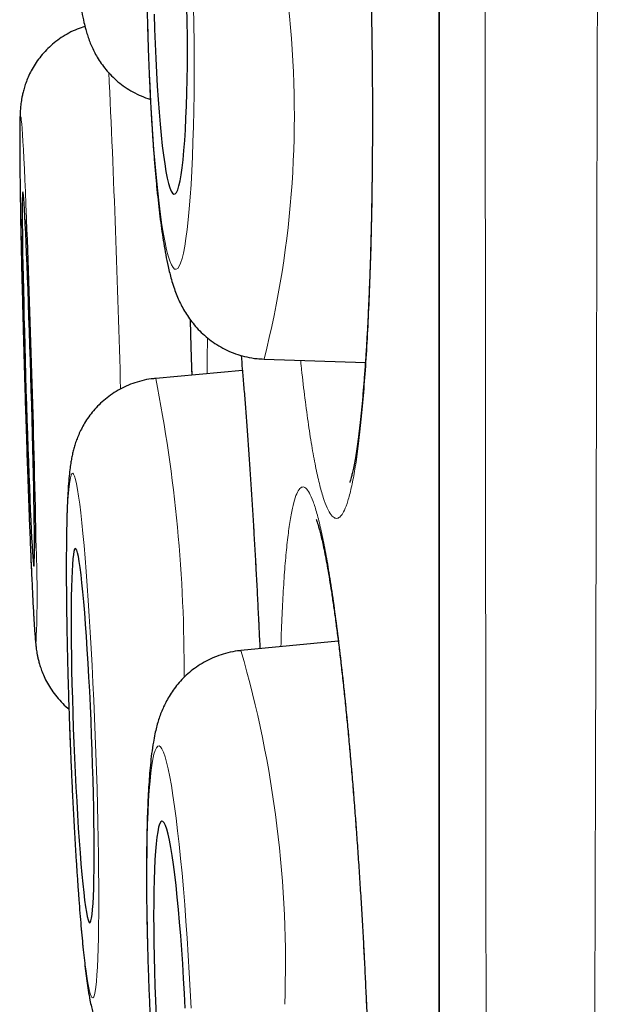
# Model space of a CAD drawing. Header units: millimetres. Extents: x 8 to 761, y 12 to 790.
# Tile 100 of 241: x 180.64 to 182.55, y 766.42 to 769.64. Entities that reach past the tile are written whole.
import ezdxf

# ---------------------------------------------------------------- set-up
doc = ezdxf.new("R2010")
doc.units = ezdxf.units.MM

msp = doc.modelspace()

# ---------------------------------------------------------------- linework, layer by layer
at = {"color": 252, "linetype": 'Continuous', "lineweight": 0}
msp.add_line((182.0097, 789.0119), (182.0097, 755.6163), dxfattribs=at)
at = {"color": 7, "linetype": 'Continuous', "lineweight": 30}
for p, q in [((182.0073, 788.9815), (182.0073, 755.6467)), ((181.1971, 768.5376), (181.1988, 768.4819)), ((181.4354, 768.5341), (181.7667, 768.5234)), ((181.3645, 768.497), (181.0809, 768.4711)), ((181.6781, 767.6118), (181.3598, 767.5806))]:
    msp.add_line(p, q, dxfattribs=at)
at = {"color": 252, "linetype": 'Continuous', "lineweight": 0, "flags": 128}
for points in [[(181.0545, 769.6577), (181.056, 769.5999), (181.0578, 769.5424), (181.06, 769.4855), (181.0625, 769.4296), (181.0653, 769.3749), (181.0683, 769.3216), (181.0717, 769.27), (181.0753, 769.2202), (181.0792, 769.1726), (181.0833, 769.1273), (181.0876, 769.0846), (181.0921, 769.0447), (181.0967, 769.0076), (181.1015, 768.9737), (181.1065, 768.943), (181.1115, 768.9157), (181.1167, 768.8919), (181.1218, 768.8718), (181.1271, 768.8553), (181.1323, 768.8427), (181.1375, 768.8339), (181.1427, 768.829), (181.1478, 768.8281), (181.1528, 768.831), (181.1578, 768.8378), (181.1625, 768.8485), (181.1672, 768.8631), (181.1717, 768.8814), (181.1759, 768.9034), (181.18, 768.9289), (181.1839, 768.9579), (181.1874, 768.9902), (181.1908, 769.0258), (181.1938, 769.0643), (181.1965, 769.1056), (181.199, 769.1497), (181.2011, 769.1961), (181.2029, 769.2448), (181.2044, 769.2956), (181.2055, 769.3481), (181.2063, 769.4021), (181.2067, 769.4575), (181.2068, 769.5139), (181.2065, 769.571), (181.2058, 769.6288), (181.2048, 769.6867)], [(180.6585, 768.9924), (180.6584, 768.995), (180.6565, 769.0396), (180.6547, 769.0816), (180.653, 769.1208), (180.6512, 769.1571), (180.6496, 769.1902), (180.648, 769.22), (180.6465, 769.2464), (180.6451, 769.2693), (180.6437, 769.2885), (180.6425, 769.3039), (180.6413, 769.3156), (180.6403, 769.3234), (180.6393, 769.3272), (180.6385, 769.3272), (180.6378, 769.3233), (180.6372, 769.3154), (180.6368, 769.3037), (180.6364, 769.2882), (180.6362, 769.269), (180.6361, 769.2461), (180.6362, 769.2197), (180.6364, 769.1898), (180.6367, 769.1566), (180.6371, 769.1204), (180.6376, 769.0811), (180.6383, 769.039), (180.6391, 768.9944), (180.64, 768.9473), (180.641, 768.8981), (180.6421, 768.8469), (180.6434, 768.794), (180.6447, 768.7396), (180.6461, 768.684), (180.6476, 768.6274), (180.6491, 768.57), (180.6508, 768.5122), (180.6525, 768.4543), (180.6542, 768.3963), (180.656, 768.3387), (180.6578, 768.2817), (180.6597, 768.2256), (180.6616, 768.1706), (180.6635, 768.1169), (180.6654, 768.0649), (180.6673, 768.0146), (180.6691, 767.9665), (180.671, 767.9206), (180.6728, 767.8773), (180.6746, 767.8367), (180.6763, 767.7989), (180.678, 767.7642), (180.6796, 767.7327), (180.6812, 767.7046), (180.6827, 767.6799), (180.6841, 767.6589), (180.6853, 767.6416), (180.6865, 767.628), (180.6876, 767.6183), (180.6886, 767.6124), (180.6895, 767.6105), (180.6895, 767.6105)], [(180.8831, 767.3025), (180.8808, 767.3605), (180.8783, 767.4182), (180.8756, 767.4753), (180.8728, 767.5317), (180.8699, 767.587), (180.8668, 767.641), (180.8636, 767.6935), (180.8603, 767.7442), (180.8569, 767.7929), (180.8534, 767.8393), (180.8499, 767.8833), (180.8464, 767.9247), (180.8428, 767.9632), (180.8393, 767.9987), (180.8357, 768.031), (180.8322, 768.06), (180.8287, 768.0855), (180.8253, 768.1075), (180.8219, 768.1257), (180.8187, 768.1403), (180.8155, 768.151), (180.8125, 768.1578), (180.8096, 768.1608), (180.8068, 768.1598), (180.8042, 768.1549), (180.8018, 768.1461), (180.7996, 768.1335), (180.7975, 768.1171), (180.7957, 768.0969), (180.794, 768.0732), (180.7926, 768.0459), (180.7914, 768.0152), (180.7905, 767.9813), (180.7897, 767.9443), (180.7892, 767.9043), (180.789, 767.8616), (180.789, 767.8164), (180.7892, 767.7688), (180.7897, 767.7191), (180.7904, 767.6675), (180.7913, 767.6142), (180.7925, 767.5595), (180.7939, 767.5036), (180.7955, 767.4468), (180.7973, 767.3894), (180.7994, 767.3315), (180.8016, 767.2736), (180.804, 767.2157), (180.8066, 767.1583), (180.8093, 767.1015), (180.8122, 767.0456), (180.8152, 766.9909), (180.8184, 766.9376), (180.8216, 766.886), (180.8249, 766.8363), (180.8284, 766.7887), (180.8318, 766.7434), (180.8354, 766.7007), (180.8389, 766.6608), (180.8425, 766.6238), (180.8461, 766.5899), (180.8496, 766.5592), (180.8531, 766.5319), (180.8566, 766.5082), (180.86, 766.488), (180.8633, 766.4716), (180.8665, 766.459), (180.8696, 766.4502), (180.8725, 766.4453), (180.8754, 766.4443), (180.878, 766.4473), (180.8805, 766.4541), (180.8829, 766.4648), (180.885, 766.4793), (180.887, 766.4976), (180.8887, 766.5196), (180.8902, 766.5451), (180.8915, 766.5741), (180.8926, 766.6064), (180.8935, 766.6419), (180.8941, 766.6804), (180.8945, 766.7218), (180.8946, 766.7658), (180.8945, 766.8122), (180.8941, 766.8609), (180.8935, 766.9116), (180.8927, 766.964), (180.8917, 767.0181), (180.8904, 767.0734), (180.8889, 767.1298), (180.8871, 767.1869), (180.8852, 767.2446), (180.8831, 767.3025)], [(181.1965, 766.4105), (181.1937, 766.4684), (181.1907, 766.5261), (181.1873, 766.5832), (181.1837, 766.6396), (181.1799, 766.6949), (181.1758, 766.7489), (181.1715, 766.8013), (181.167, 766.852), (181.1624, 766.9007), (181.1576, 766.9471), (181.1527, 766.9911), (181.1476, 767.0324), (181.1425, 767.0709), (181.1373, 767.1064), (181.1321, 767.1387), (181.1269, 767.1677), (181.1217, 767.1932), (181.1165, 767.2152), (181.1114, 767.2334), (181.1063, 767.248), (181.1014, 767.2587), (181.0966, 767.2655), (181.0919, 767.2685), (181.0874, 767.2675), (181.0831, 767.2626), (181.079, 767.2538), (181.0752, 767.2412), (181.0716, 767.2248), (181.0682, 767.2046), (181.0652, 767.1809), (181.0624, 767.1536), (181.0599, 767.123), (181.0578, 767.089), (181.056, 767.052), (181.0545, 767.0121), (181.0533, 766.9694), (181.0525, 766.9242), (181.0521, 766.8766), (181.052, 766.8269), (181.0522, 766.7753), (181.0528, 766.722), (181.0538, 766.6674), (181.0551, 766.6115), (181.0567, 766.5547), (181.0587, 766.4973), (181.061, 766.4395), (181.0636, 766.3815)]]:
    msp.add_lwpolyline(points, dxfattribs=at)
at = {"color": 7, "linetype": 'Continuous', "lineweight": 30, "flags": 128}
for points in [[(181.076, 769.6624), (181.0773, 769.6138), (181.079, 769.5657), (181.0809, 769.5183), (181.0832, 769.4721), (181.0858, 769.4271), (181.0886, 769.3839), (181.0917, 769.3425), (181.095, 769.3033), (181.0986, 769.2665), (181.1023, 769.2324), (181.1062, 769.2012), (181.1103, 769.173), (181.1144, 769.1481), (181.1187, 769.1266), (181.1231, 769.1086), (181.1274, 769.0943), (181.1318, 769.0837), (181.1362, 769.0769), (181.1405, 769.074), (181.1448, 769.075), (181.149, 769.0798), (181.153, 769.0885), (181.1569, 769.101), (181.1606, 769.1171), (181.1641, 769.1369), (181.1674, 769.1601), (181.1705, 769.1867), (181.1733, 769.2164), (181.1758, 769.2491), (181.178, 769.2846), (181.18, 769.3226), (181.1816, 769.3629), (181.1828, 769.4053), (181.1838, 769.4494), (181.1844, 769.495), (181.1846, 769.5419), (181.1845, 769.5897), (181.184, 769.638), (181.1832, 769.6867)], [(180.6823, 767.8564), (180.6829, 767.8584), (180.6834, 767.8642), (180.6838, 767.8739), (180.6841, 767.8873), (180.6842, 767.9043), (180.6842, 767.925), (180.6841, 767.9491), (180.6839, 767.9765), (180.6835, 768.007), (180.6831, 768.0404), (180.6825, 768.0765), (180.6817, 768.1151), (180.6809, 768.156), (180.68, 768.1988), (180.679, 768.2434), (180.6778, 768.2893), (180.6766, 768.3364), (180.6753, 768.3844), (180.674, 768.4328), (180.6725, 768.4815), (180.6711, 768.5302), (180.6696, 768.5784), (180.668, 768.626), (180.6664, 768.6725), (180.6648, 768.7178), (180.6632, 768.7615), (180.6617, 768.8034), (180.6601, 768.8431), (180.6585, 768.8805), (180.657, 768.9152), (180.6556, 768.9472), (180.6542, 768.9761), (180.6528, 769.0019), (180.6515, 769.0242), (180.6504, 769.0431), (180.6493, 769.0583), (180.6482, 769.0698), (180.6473, 769.0775), (180.6465, 769.0813), (180.6458, 769.0813), (180.6453, 769.0774), (180.6448, 769.0697), (180.6445, 769.0581), (180.6443, 769.0429), (180.6442, 769.024), (180.6442, 769.0016), (180.6444, 768.9758), (180.6447, 768.9469), (180.6451, 768.9149), (180.6457, 768.8801), (180.6463, 768.8427), (180.6471, 768.8029), (180.648, 768.7611), (180.649, 768.7173), (180.65, 768.672), (180.6512, 768.6255), (180.6525, 768.5779), (180.6538, 768.5297), (180.6552, 768.481), (180.6566, 768.4323), (180.6581, 768.3839), (180.6597, 768.3359), (180.6612, 768.2888), (180.6628, 768.2429), (180.6644, 768.1984), (180.666, 768.1555), (180.6676, 768.1147), (180.6691, 768.0761), (180.6707, 768.04), (180.6721, 768.0066), (180.6736, 767.9762), (180.675, 767.9488), (180.6763, 767.9248), (180.6775, 767.9041), (180.6786, 767.8871), (180.6797, 767.8737), (180.6807, 767.8641), (180.6815, 767.8584), (180.6823, 767.8564)], [(181.1933, 768.6644), (181.1948, 768.6143), (181.1971, 768.5383), (181.1971, 768.5376), (181.1971, 768.5376)], [(180.8713, 767.3025), (180.8693, 767.3512), (180.8672, 767.3996), (180.8649, 767.4473), (180.8624, 767.4941), (180.8599, 767.5397), (180.8572, 767.5839), (180.8544, 767.6262), (180.8515, 767.6665), (180.8486, 767.7045), (180.8457, 767.7399), (180.8427, 767.7726), (180.8397, 767.8023), (180.8367, 767.8289), (180.8337, 767.8521), (180.8308, 767.8718), (180.828, 767.888), (180.8253, 767.9004), (180.8226, 767.9091), (180.8201, 767.9139), (180.8177, 767.9149), (180.8155, 767.912), (180.8134, 767.9053), (180.8115, 767.8947), (180.8099, 767.8804), (180.8084, 767.8624), (180.8071, 767.8409), (180.806, 767.816), (180.8052, 767.7878), (180.8046, 767.7566), (180.8042, 767.7225), (180.8041, 767.6858), (180.8042, 767.6466), (180.8045, 767.6053), (180.8051, 767.562), (180.8059, 767.5171), (180.807, 767.4708), (180.8082, 767.4235), (180.8097, 767.3754), (180.8114, 767.3269), (180.8132, 767.2782), (180.8153, 767.2296), (180.8175, 767.1816), (180.8199, 767.1342), (180.8224, 767.088), (180.825, 767.0431), (180.8277, 766.9998), (180.8306, 766.9585), (180.8335, 766.9193), (180.8364, 766.8826), (180.8394, 766.8485), (180.8424, 766.8172), (180.8454, 766.7891), (180.8483, 766.7642), (180.8513, 766.7427), (180.8541, 766.7247), (180.8569, 766.7104), (180.8596, 766.6998), (180.8622, 766.6931), (180.8647, 766.6902), (180.867, 766.6911), (180.8691, 766.696), (180.8711, 766.7046), (180.8729, 766.7171), (180.8745, 766.7332), (180.8759, 766.753), (180.877, 766.7762), (180.878, 766.8028), (180.8787, 766.8325), (180.8792, 766.8652), (180.8794, 766.9006), (180.8794, 766.9386), (180.8792, 766.9789), (180.8787, 767.0212), (180.878, 767.0653), (180.8771, 767.111), (180.876, 767.1578), (180.8746, 767.2055), (180.873, 767.2539), (180.8713, 767.3025)], [(181.1772, 766.4105), (181.1749, 766.4591), (181.1723, 766.5075), (181.1694, 766.5552), (181.1662, 766.602), (181.1628, 766.6476), (181.1593, 766.6917), (181.1555, 766.734), (181.1515, 766.7743), (181.1474, 766.8123), (181.1432, 766.8477), (181.1389, 766.8804), (181.1346, 766.9101), (181.1302, 766.9366), (181.1258, 766.9599), (181.1214, 766.9796), (181.1171, 766.9958), (181.1129, 767.0082), (181.1087, 767.0169), (181.1047, 767.0217), (181.1009, 767.0227), (181.0972, 767.0198), (181.0937, 767.013), (181.0905, 767.0024), (181.0875, 766.9881), (181.0848, 766.9702), (181.0823, 766.9487), (181.0802, 766.9238), (181.0783, 766.8956), (181.0768, 766.8644), (181.0756, 766.8303), (181.0748, 766.7936), (181.0743, 766.7544), (181.0741, 766.7131), (181.0743, 766.6699), (181.0749, 766.625), (181.0758, 766.5787), (181.077, 766.5314), (181.0785, 766.4833), (181.0804, 766.4348), (181.0826, 766.3861)]]:
    msp.add_lwpolyline(points, dxfattribs=at)
at = {"color": 252, "linetype": 'Continuous', "lineweight": 0}
for centre, radius, start, end in [((178.2791, 769.3311), 3.2554, 345.8283, 6.3727), ((130.5261, 767.079), 50.4582, 1.5415, 2.71918), ((176.2681, 767.5211), 4.9057, 359.6689, 11.1669), ((177.0394, 767.7668), 3.6535, 357.5474, 2.3289), ((177.8198, 766.555), 3.6856, 357.952, 16.1581)]:
    msp.add_arc(centre, radius, start, end, dxfattribs=at)
at = {"color": 7, "linetype": 'Continuous', "lineweight": 30}
msp.add_arc((128.2794, 766.9274), 52.4198, 1.07984, 2.25764, dxfattribs=at)
at = {"color": 252, "linetype": 'Continuous', "lineweight": 0}
for points, knots in [([(182.5482, 790.1494), (182.5482, 790.1485), (182.5482, 790.1467), (182.5482, 790.1318), (182.5481, 790.1081), (182.5481, 790.0747), (182.5481, 790.0318), (182.5481, 789.9793), (182.5481, 789.917), (182.5481, 789.8448), (182.5481, 789.763), (182.5482, 789.6716), (182.5482, 789.5704), (182.5483, 789.451), (182.5483, 789.3105), (182.5484, 789.149), (182.5484, 788.9771), (182.5484, 788.7957), (182.5484, 788.6013), (182.5484, 788.3938), (182.5483, 788.1736), (182.5482, 787.9395), (182.5482, 787.6916), (182.5481, 787.4295), (182.548, 787.1551), (182.5479, 786.8661), (182.5478, 786.5627), (182.5477, 786.2753), (182.5477, 786.0102), (182.5476, 785.7707), (182.5475, 785.5252), (182.5474, 785.2734), (182.5472, 785.0155), (182.547, 784.7515), (182.5468, 784.4818), (182.5466, 784.1774), (182.5463, 783.8364), (182.546, 783.4568), (182.5457, 783.0679), (182.5453, 782.6699), (182.545, 782.2631), (182.5446, 781.8458), (182.5442, 781.4182), (182.5438, 780.9799), (182.5434, 780.5343), (182.543, 780.0778), (182.5425, 779.6109), (182.5419, 779.1421), (182.5413, 778.6756), (182.5407, 778.2124), (182.54, 777.7436), (182.5393, 777.2695), (182.5386, 776.7905), (182.5379, 776.3046), (182.5372, 775.8122), (182.5364, 775.313), (182.5356, 774.8108), (182.5348, 774.3019), (182.534, 773.7869), (182.5332, 773.3026), (182.5324, 772.8537), (182.5316, 772.4407), (182.5308, 772.027), (182.53, 771.6128), (182.5291, 771.1982), (182.5282, 770.7825), (182.5273, 770.366), (182.5264, 769.9488), (182.5254, 769.5322), (182.5244, 769.1165), (182.5235, 768.7017), (182.5224, 768.2562), (182.5212, 767.7807), (182.52, 767.3113), (182.5188, 766.8801), (182.5177, 766.4864), (182.5166, 766.0952), (182.5154, 765.7066), (182.5142, 765.3209), (182.5128, 764.9141), (182.5113, 764.4873), (182.5099, 764.0756), (182.5084, 763.7023), (182.5071, 763.3662), (182.5058, 763.0339), (182.5043, 762.6661), (182.5027, 762.265), (182.5009, 761.8633), (182.4993, 761.4981), (182.4977, 761.1681), (182.4962, 760.8433), (182.4946, 760.5241), (182.4929, 760.2106), (182.4911, 759.8836), (182.4892, 759.5447), (182.4872, 759.2226), (182.4853, 758.9343), (182.4836, 758.6779), (182.4818, 758.4274), (182.4799, 758.1538), (182.4777, 757.86), (182.4754, 757.5711), (182.4733, 757.3129), (182.4714, 757.0833), (182.4694, 756.8612), (182.4675, 756.6471), (182.4655, 756.4409), (182.4635, 756.2304), (182.4613, 756.0176), (182.4592, 755.8212), (182.4572, 755.6506), (182.4555, 755.5029), (182.4538, 755.3629), (182.4522, 755.2448), (182.4509, 755.146), (182.4498, 755.0643), (182.4488, 754.9862), (182.4477, 754.9084), (182.4466, 754.8314), (182.4455, 754.756), (182.4445, 754.6855), (182.4434, 754.6125), (182.4423, 754.5392), (182.4412, 754.4681), (182.4403, 754.4062), (182.4395, 754.3534), (182.4388, 754.31), (182.4384, 754.2789), (182.438, 754.2574), (182.4378, 754.2437), (182.4377, 754.235), (182.4377, 754.2339), (182.4377, 754.2334)], [0, 0, 0, 0, 0.007293, 0.014587, 0.02188, 0.029209, 0.036538, 0.043866, 0.051282, 0.058699, 0.066114, 0.073566, 0.081019, 0.088472, 0.097694, 0.106923, 0.115648, 0.124375, 0.133099, 0.141885, 0.150672, 0.159458, 0.168428, 0.177398, 0.186397, 0.195395, 0.204618, 0.213847, 0.220419, 0.22699, 0.233573, 0.240155, 0.246773, 0.25339, 0.260018, 0.266647, 0.275389, 0.284133, 0.292875, 0.301676, 0.310479, 0.319281, 0.328265, 0.33725, 0.346263, 0.355276, 0.364511, 0.373753, 0.382526, 0.391299, 0.400072, 0.408905, 0.41774, 0.426573, 0.435591, 0.44461, 0.453657, 0.462704, 0.471976, 0.481256, 0.488597, 0.495938, 0.503279, 0.510656, 0.518033, 0.52541, 0.532875, 0.54034, 0.547805, 0.555306, 0.562808, 0.570309, 0.579592, 0.588883, 0.596237, 0.603593, 0.610947, 0.618337, 0.625729, 0.633119, 0.64195, 0.650787, 0.65761, 0.664433, 0.671269, 0.678104, 0.687405, 0.696713, 0.704082, 0.711453, 0.718822, 0.726226, 0.733631, 0.741035, 0.749883, 0.758739, 0.765574, 0.772409, 0.779257, 0.786105, 0.795422, 0.804746, 0.812147, 0.819549, 0.82695, 0.834387, 0.841824, 0.849261, 0.858148, 0.867041, 0.873909, 0.880777, 0.887658, 0.894539, 0.899221, 0.903904, 0.90859, 0.913277, 0.918629, 0.923981, 0.92934, 0.934698, 0.941906, 0.949116, 0.956324, 0.963567, 0.970811, 0.978054, 0.983537, 0.98902, 0.99451, 1, 1, 1, 1]), ([(182.1901, 754.4808), (182.1901, 754.4813), (182.1901, 754.4823), (182.19, 754.4905), (182.1899, 754.5035), (182.1897, 754.5238), (182.1895, 754.5537), (182.1892, 754.5957), (182.1888, 754.647), (182.1883, 754.7076), (182.1879, 754.7775), (182.1874, 754.8501), (182.187, 754.9229), (182.1865, 754.994), (182.1861, 755.0701), (182.1856, 755.1609), (182.185, 755.2684), (182.1844, 755.3952), (182.1837, 755.5313), (182.183, 755.6768), (182.1823, 755.8315), (182.1815, 756.0057), (182.1807, 756.2017), (182.1798, 756.4046), (182.179, 756.6001), (182.1783, 756.7854), (182.1776, 756.9778), (182.1769, 757.2014), (182.1761, 757.4592), (182.1753, 757.7334), (182.1746, 757.9961), (182.1739, 758.2444), (182.1733, 758.5004), (182.1727, 758.7642), (182.1721, 759.0354), (182.1715, 759.3319), (182.1708, 759.6551), (182.1702, 759.9799), (182.1696, 760.2851), (182.169, 760.5685), (182.1685, 760.8574), (182.1679, 761.187), (182.1673, 761.5595), (182.1667, 761.9477), (182.1662, 762.3134), (182.1657, 762.6543), (182.1653, 763.0008), (182.1648, 763.3527), (182.1644, 763.7099), (182.164, 764.0951), (182.1636, 764.5093), (182.1631, 764.9197), (182.1627, 765.3006), (182.1624, 765.6507), (182.162, 766.004), (182.1616, 766.4033), (182.1612, 766.8495), (182.1607, 767.3089), (182.1603, 767.7368), (182.16, 768.1322), (182.1596, 768.5302), (182.1593, 768.9309), (182.159, 769.334), (182.1587, 769.7649), (182.1584, 770.2239), (182.1581, 770.6739), (182.1579, 771.0878), (182.1577, 771.4654), (182.1574, 771.8436), (182.1572, 772.2676), (182.1569, 772.7374), (182.1566, 773.2429), (182.1563, 773.7382), (182.156, 774.2229), (182.1557, 774.7073), (182.1555, 775.1909), (182.1552, 775.6733), (182.155, 776.1565), (182.1549, 776.6399), (182.1547, 777.1236), (182.1545, 777.604), (182.1544, 778.0845), (182.1542, 778.5642), (182.1541, 779.0334), (182.1539, 779.488), (182.1537, 779.928), (182.1535, 780.3633), (182.1533, 780.7933), (182.1532, 781.2178), (182.153, 781.6384), (182.1529, 782.0546), (182.1528, 782.4663), (182.1527, 782.8703), (182.1526, 783.2695), (182.1526, 783.663), (182.1525, 784.0436), (182.1525, 784.4083), (182.1524, 784.7572), (182.1523, 785.0972), (182.1523, 785.4282), (182.1522, 785.7497), (182.1521, 786.0597), (182.152, 786.3579), (182.152, 786.6444), (182.1519, 786.9208), (182.1519, 787.1868), (182.1519, 787.4419), (182.1519, 787.6873), (182.152, 787.9223), (182.152, 788.1466), (182.152, 788.3585), (182.152, 788.5592), (182.152, 788.748), (182.152, 788.9212), (182.152, 789.078), (182.1519, 789.2192), (182.1519, 789.3479), (182.1519, 789.4639), (182.1519, 789.5672), (182.1519, 789.6578), (182.1519, 789.7355), (182.152, 789.7999), (182.152, 789.8505), (182.1521, 789.887), (182.1521, 789.9102), (182.1521, 789.9131), (182.1521, 789.9146)], [0, 0, 0, 0, 0.005347, 0.010693, 0.016046, 0.021399, 0.028603, 0.035807, 0.043011, 0.050249, 0.057489, 0.064728, 0.070207, 0.075686, 0.081172, 0.086658, 0.094055, 0.101452, 0.108849, 0.116282, 0.123716, 0.13115, 0.140031, 0.148919, 0.155785, 0.16265, 0.169529, 0.176407, 0.18577, 0.195141, 0.202508, 0.209876, 0.217243, 0.224646, 0.232049, 0.239451, 0.248297, 0.25715, 0.263983, 0.270816, 0.277661, 0.284506, 0.293819, 0.303139, 0.310493, 0.317848, 0.325203, 0.332592, 0.339982, 0.347371, 0.356202, 0.365039, 0.37186, 0.378681, 0.385515, 0.392348, 0.401645, 0.41095, 0.418292, 0.425635, 0.432978, 0.440355, 0.447733, 0.45511, 0.463926, 0.472748, 0.479557, 0.486367, 0.493189, 0.50001, 0.509291, 0.51858, 0.527356, 0.536133, 0.544908, 0.553744, 0.562581, 0.571416, 0.580436, 0.589456, 0.598505, 0.607554, 0.616826, 0.626107, 0.634851, 0.643597, 0.652341, 0.661145, 0.669951, 0.678756, 0.687744, 0.696732, 0.705749, 0.714765, 0.724005, 0.733252, 0.742023, 0.750797, 0.759568, 0.768401, 0.777235, 0.786068, 0.794798, 0.80353, 0.812261, 0.82105, 0.829842, 0.838631, 0.847604, 0.856577, 0.865578, 0.87458, 0.883804, 0.893036, 0.901765, 0.910496, 0.919226, 0.928015, 0.936806, 0.945595, 0.954568, 0.963541, 0.972542, 0.981544, 0.990768, 1, 1, 1, 1]), ([(181.5483, 771.2414), (181.5519, 771.2591), (181.5589, 771.2947), (181.5702, 771.3337), (181.5819, 771.3621), (181.594, 771.3785), (181.6065, 771.3826), (181.6192, 771.3749), (181.632, 771.3553), (181.6449, 771.3241), (181.6577, 771.281), (181.6703, 771.2267), (181.6828, 771.1616), (181.695, 771.0863), (181.7067, 771.0008), (181.7179, 770.906), (181.7286, 770.8028), (181.7387, 770.6918), (181.748, 770.5736), (181.7566, 770.4491), (181.7643, 770.3193), (181.7711, 770.1852), (181.777, 770.0476), (181.7819, 769.9073), (181.7858, 769.7656), (181.7886, 769.6235), (181.7904, 769.482), (181.7911, 769.3418), (181.7907, 769.2042), (181.7892, 769.0701), (181.7867, 768.9407), (181.783, 768.8164), (181.7784, 768.6983), (181.7728, 768.5874), (181.7662, 768.4846), (181.7587, 768.3903), (181.7504, 768.3051), (181.7413, 768.2298), (181.7314, 768.1652), (181.7209, 768.1114), (181.7097, 768.0687), (181.6988, 768.0393), (181.6881, 768.0215), (181.6779, 768.0129), (181.6667, 768.0126), (181.6547, 768.0227), (181.6419, 768.0454), (181.629, 768.0796), (181.6162, 768.1253), (181.6036, 768.1824), (181.5912, 768.2503), (181.5791, 768.3281), (181.5676, 768.4163), (181.5595, 768.4842), (181.5554, 768.5248), (181.5549, 768.5302)], [0, 0, 0, 0, 0.019327, 0.038722, 0.058118, 0.077444, 0.096771, 0.116166, 0.135562, 0.154889, 0.174215, 0.193611, 0.213006, 0.232333, 0.251659, 0.271055, 0.29045, 0.309777, 0.329104, 0.348499, 0.367895, 0.387221, 0.406548, 0.425943, 0.445339, 0.464666, 0.483992, 0.503388, 0.522783, 0.54211, 0.561436, 0.580832, 0.600227, 0.619554, 0.638881, 0.658276, 0.677672, 0.696998, 0.716325, 0.73572, 0.755116, 0.774442, 0.790555, 0.806687, 0.822799, 0.842126, 0.861521, 0.880917, 0.900243, 0.91957, 0.938966, 0.958361, 0.977688, 0.997014, 1, 1, 1, 1]), ([(181.1934, 768.6641), (181.1947, 768.6203), (181.1966, 768.5597), (181.1984, 768.4988), (181.1988, 768.4819)], [0, 0, 0, 0, 0.721834, 1, 1, 1, 1]), ([(181.2489, 768.4864), (181.2489, 768.4869), (181.249, 768.5228), (181.2495, 768.5624), (181.2503, 768.5979), (181.2505, 768.6038)], [0, 0, 0, 0, 0.010086, 0.836206, 1, 1, 1, 1]), ([(181.3608, 768.5462), (181.3622, 768.5305), (181.3665, 768.4828), (181.3737, 768.3937), (181.3822, 768.2808), (181.3905, 768.1607), (181.3985, 768.0346), (181.4061, 767.9034), (181.4134, 767.7679), (181.4187, 767.662), (181.4215, 767.6009), (181.4221, 767.5867)], [0, 0, 0, 0, 0.062841, 0.19137, 0.3199, 0.447972, 0.576044, 0.704574, 0.833103, 0.961175, 1, 1, 1, 1]), ([(181.5139, 767.9582), (181.5164, 767.9771), (181.5215, 768.0149), (181.5302, 768.0576), (181.5396, 768.0896), (181.5498, 768.1097), (181.5605, 768.1177), (181.5719, 768.1137), (181.5837, 768.0979), (181.5958, 768.0704), (181.6083, 768.031), (181.621, 767.9802), (181.6339, 767.9186), (181.6467, 767.8466), (181.6595, 767.7642), (181.6722, 767.6724), (181.6846, 767.5719), (181.6967, 767.4634), (181.7084, 767.3474), (181.7195, 767.2249), (181.7302, 767.0968), (181.7401, 766.9641), (181.7493, 766.8276), (181.7578, 766.6881), (181.7654, 766.5469), (181.7721, 766.405), (181.7778, 766.2633), (181.7825, 766.1227), (181.7863, 765.9842), (181.789, 765.8491), (181.7906, 765.7182), (181.7911, 765.5922), (181.7905, 765.4722), (181.7889, 765.359), (181.7862, 765.2537), (181.7824, 765.1567), (181.7777, 765.0685), (181.7719, 764.9902), (181.7652, 764.9223), (181.7576, 764.865), (181.7491, 764.8188), (181.7404, 764.7859), (181.7316, 764.7647), (181.7229, 764.7531), (181.7131, 764.7494), (181.7023, 764.756), (181.6904, 764.7748), (181.6781, 764.8054), (181.6656, 764.8474), (181.6529, 764.9009), (181.64, 764.9654), (181.6271, 765.04), (181.6144, 765.1249), (181.6041, 765.2001), (181.5982, 765.2498), (181.5964, 765.2649)], [0, 0, 0, 0, 0.019221, 0.03851, 0.0578, 0.07702, 0.096241, 0.115531, 0.13482, 0.154041, 0.173261, 0.192551, 0.21184, 0.231061, 0.250282, 0.269571, 0.288861, 0.308081, 0.327302, 0.346592, 0.365881, 0.385102, 0.404322, 0.423612, 0.442901, 0.462122, 0.481343, 0.500632, 0.519922, 0.539142, 0.558363, 0.577653, 0.596942, 0.616163, 0.635383, 0.654673, 0.673962, 0.693183, 0.712404, 0.731693, 0.750983, 0.770203, 0.786226, 0.802268, 0.81829, 0.837511, 0.8568, 0.87609, 0.895311, 0.914531, 0.933821, 0.95311, 0.972331, 0.991552, 1, 1, 1, 1]), ([(181.4906, 767.5935), (181.491, 767.6081), (181.4924, 767.6575), (181.4958, 767.7327), (181.5008, 767.8186), (181.5067, 767.895), (181.5115, 767.9372), (181.5139, 767.9582)], [0, 0, 0, 0, 0.09496, 0.320817, 0.54748, 0.774143, 1, 1, 1, 1])]:
    msp.add_open_spline(points, degree=3, knots=knots, dxfattribs=at)
at = {"color": 7, "linetype": 'Continuous', "lineweight": 30}
for points, knots in [([(181.1094, 771.6874), (181.1027, 771.687), (181.0856, 771.686), (181.0585, 771.6805), (181.0288, 771.6719), (181.0007, 771.6603), (180.9745, 771.6464), (180.9503, 771.6305), (180.9284, 771.6129), (180.9089, 771.5941), (180.8918, 771.5745), (180.8772, 771.5548), (180.8649, 771.5353), (180.8548, 771.5165), (180.8465, 771.4984), (180.8397, 771.4811), (180.834, 771.4641), (180.829, 771.4469), (180.8245, 771.4284), (180.82, 771.4068), (180.8154, 771.3792), (180.8112, 771.3472), (180.8075, 771.3122), (180.8044, 771.2768), (180.8017, 771.2394), (180.7992, 771.1993), (180.7971, 771.1578), (180.7952, 771.1146), (180.7936, 771.0696), (180.7922, 771.0229), (180.791, 770.9746), (180.79, 770.9248), (180.7893, 770.8735), (180.7887, 770.8211), (180.7884, 770.7677), (180.7884, 770.7134), (180.7885, 770.6584), (180.7889, 770.603), (180.7894, 770.5472), (180.7902, 770.4914), (180.7912, 770.4358), (180.7924, 770.3805), (180.7938, 770.3257), (180.7954, 770.2716), (180.7972, 770.2185), (180.7992, 770.1665), (180.8014, 770.1158), (180.8037, 770.0665), (180.8063, 770.0188), (180.8089, 769.9729), (180.8118, 769.9288), (180.8149, 769.8867), (180.8181, 769.8466), (180.8215, 769.8084), (180.8252, 769.7722), (180.8292, 769.7374), (180.8337, 769.7034), (180.8391, 769.6697), (180.8449, 769.6402), (180.8511, 769.6152), (180.8568, 769.5958), (180.863, 769.5778), (180.8702, 769.5597), (180.879, 769.541), (180.8896, 769.5216), (180.9025, 769.5015), (180.9181, 769.4811), (180.9364, 769.4609), (180.9573, 769.4415), (180.9807, 769.4238), (181.0061, 769.408), (181.0334, 769.3949), (181.0531, 769.3869), (181.064, 769.3841), (181.0649, 769.3839)], [0, 0, 0, 0, 0.006198, 0.0161, 0.025802, 0.035316, 0.044647, 0.053795, 0.062753, 0.071505, 0.080024, 0.088281, 0.096276, 0.104068, 0.111812, 0.119716, 0.128044, 0.137205, 0.147782, 0.160745, 0.178163, 0.201589, 0.221387, 0.23992, 0.259474, 0.278194, 0.296425, 0.314351, 0.332072, 0.349648, 0.367119, 0.384512, 0.401845, 0.419133, 0.436387, 0.453615, 0.470824, 0.488019, 0.505206, 0.522389, 0.539572, 0.556758, 0.573952, 0.591159, 0.608384, 0.625632, 0.642913, 0.660234, 0.677608, 0.69505, 0.712582, 0.730234, 0.74805, 0.766096, 0.78448, 0.803391, 0.823199, 0.844772, 0.867548, 0.881165, 0.891628, 0.900918, 0.909476, 0.917721, 0.925934, 0.934299, 0.942962, 0.951933, 0.961144, 0.970514, 0.979981, 0.989507, 0.999068, 1, 1, 1, 1]), ([(181.6522, 771.2655), (181.6522, 771.2655), (181.652, 771.2659), (181.653, 771.2638), (181.6548, 771.259), (181.6576, 771.2505), (181.6611, 771.2386), (181.6652, 771.2229), (181.6699, 771.2034), (181.6749, 771.18), (181.6803, 771.1528), (181.6858, 771.1219), (181.6915, 771.0873), (181.6974, 771.0491), (181.7032, 771.0076), (181.709, 770.963), (181.7147, 770.9155), (181.7203, 770.8655), (181.7258, 770.8128), (181.7311, 770.7575), (181.7363, 770.6996), (181.7414, 770.6392), (181.7463, 770.5766), (181.751, 770.512), (181.7554, 770.4457), (181.7596, 770.3781), (181.7636, 770.3093), (181.7673, 770.2391), (181.7707, 770.1675), (181.7739, 770.0946), (181.7768, 770.0207), (181.7795, 769.946), (181.7819, 769.8708), (181.7839, 769.7954), (181.7857, 769.72), (181.7871, 769.6446), (181.7883, 769.5693), (181.7891, 769.4941), (181.7897, 769.4193), (181.7899, 769.3451), (181.7898, 769.2716), (181.7894, 769.199), (181.7887, 769.1274), (181.7877, 769.0571), (181.7864, 768.9883), (181.7848, 768.9212), (181.7829, 768.8559), (181.7807, 768.7923), (181.7782, 768.7308), (181.7755, 768.6714), (181.7725, 768.6141), (181.7692, 768.5592), (181.7657, 768.507), (181.762, 768.4575), (181.758, 768.411), (181.7539, 768.3674), (181.7497, 768.3269), (181.7453, 768.2897), (181.7408, 768.256), (181.7364, 768.2259), (181.732, 768.1997), (181.7277, 768.1775), (181.7239, 768.1599), (181.7207, 768.1469), (181.7181, 768.1377), (181.7164, 768.1322), (181.7154, 768.1298), (181.7156, 768.1301), (181.7156, 768.1302)], [0, 0, 0, 0, 0.002236, 0.011932, 0.022532, 0.03404, 0.046407, 0.059543, 0.073337, 0.087684, 0.102352, 0.117518, 0.133069, 0.148909, 0.164951, 0.181119, 0.197346, 0.213572, 0.22978, 0.246084, 0.262548, 0.27913, 0.295782, 0.312463, 0.329118, 0.345704, 0.362202, 0.378702, 0.395321, 0.412013, 0.428751, 0.445511, 0.462261, 0.478976, 0.495632, 0.512225, 0.528915, 0.5456, 0.562283, 0.578968, 0.595658, 0.612358, 0.629071, 0.645789, 0.662434, 0.679035, 0.695612, 0.712171, 0.728716, 0.74525, 0.761775, 0.778291, 0.79478, 0.811117, 0.82741, 0.843633, 0.85976, 0.875756, 0.891578, 0.907174, 0.922474, 0.937377, 0.95181, 0.964277, 0.975997, 0.986884, 0.996895, 1, 1, 1, 1]), ([(181.3886, 770.8506), (181.379, 770.8497), (181.3589, 770.8478), (181.329, 770.8409), (181.2995, 770.8312), (181.2718, 770.8187), (181.246, 770.804), (181.2224, 770.7875), (181.2011, 770.7694), (181.1821, 770.7502), (181.1656, 770.7305), (181.1513, 770.7106), (181.1392, 770.6908), (181.1289, 770.6713), (181.12, 770.6517), (181.1122, 770.6319), (181.1052, 770.6108), (181.0985, 770.5872), (181.0916, 770.5581), (181.0851, 770.5239), (181.0793, 770.486), (181.0746, 770.4479), (181.0704, 770.4086), (181.0667, 770.3672), (181.0635, 770.3234), (181.0606, 770.2783), (181.0582, 770.2317), (181.0561, 770.1836), (181.0544, 770.1341), (181.053, 770.0832), (181.0519, 770.031), (181.0512, 769.9777), (181.0508, 769.9235), (181.0507, 769.8685), (181.0509, 769.8129), (181.0515, 769.7568), (181.0524, 769.7005), (181.0536, 769.6442), (181.0551, 769.5881), (181.057, 769.5323), (181.0591, 769.477), (181.0615, 769.4225), (181.0642, 769.3689), (181.0672, 769.3164), (181.0705, 769.2652), (181.074, 769.2153), (181.0778, 769.167), (181.0819, 769.1203), (181.0862, 769.0754), (181.0909, 769.0322), (181.0959, 768.9907), (181.1012, 768.9509), (181.1071, 768.9124), (181.1137, 768.8744), (181.1217, 768.8352), (181.1303, 768.8008), (181.1394, 768.7711), (181.1475, 768.7486), (181.1564, 768.7274), (181.1663, 768.707), (181.1778, 768.6868), (181.1911, 768.6665), (181.2067, 768.6463), (181.2247, 768.6263), (181.2453, 768.6073), (181.2682, 768.5895), (181.2934, 768.5736), (181.3204, 768.56), (181.3489, 768.5489), (181.3796, 768.5406), (181.4085, 768.5354), (181.4276, 768.5348), (181.4352, 768.5345)], [0, 0, 0, 0, 0.00905, 0.018966, 0.028701, 0.038269, 0.04768, 0.056937, 0.066038, 0.074983, 0.083779, 0.092464, 0.101134, 0.109928, 0.119059, 0.128851, 0.139769, 0.152527, 0.168414, 0.190214, 0.211403, 0.230724, 0.249011, 0.26827, 0.286832, 0.304952, 0.322779, 0.340404, 0.357881, 0.375249, 0.392534, 0.409756, 0.426931, 0.444069, 0.461182, 0.478275, 0.495358, 0.512436, 0.529515, 0.546599, 0.563696, 0.580811, 0.597954, 0.615132, 0.632357, 0.649643, 0.667007, 0.684475, 0.702077, 0.719862, 0.737897, 0.756291, 0.775226, 0.795036, 0.81643, 0.841262, 0.855409, 0.867653, 0.878427, 0.888256, 0.897569, 0.906682, 0.915781, 0.924965, 0.934289, 0.943739, 0.953278, 0.962871, 0.972495, 0.982134, 0.992814, 1, 1, 1, 1]), ([(180.8494, 769.6228), (180.8409, 769.6199), (180.823, 769.614), (180.7971, 769.6015), (180.772, 769.5865), (180.749, 769.5695), (180.7282, 769.5509), (180.7097, 769.531), (180.6935, 769.5102), (180.6798, 769.4889), (180.6685, 769.4678), (180.6595, 769.4474), (180.6528, 769.4285), (180.6479, 769.4119), (180.6446, 769.3975), (180.6422, 769.3852), (180.6406, 769.3745), (180.6394, 769.3649), (180.6385, 769.3558), (180.6378, 769.3463), (180.6372, 769.3351), (180.6367, 769.3205), (180.6363, 769.302), (180.6361, 769.2801), (180.636, 769.2557), (180.636, 769.2286), (180.6362, 769.1982), (180.6365, 769.1654), (180.6369, 769.1301), (180.6374, 769.0925), (180.638, 769.0525), (180.6388, 769.0102), (180.6396, 768.9659), (180.6405, 768.9197), (180.6415, 768.8717), (180.6427, 768.8222), (180.6439, 768.7713), (180.6452, 768.7192), (180.6465, 768.6661), (180.6479, 768.6122), (180.6494, 768.5578), (180.651, 768.503), (180.6526, 768.4481), (180.6543, 768.3933), (180.656, 768.3388), (180.6577, 768.2848), (180.6595, 768.2316), (180.6612, 768.1792), (180.663, 768.128), (180.6648, 768.0782), (180.6666, 768.0299), (180.6684, 767.9833), (180.6702, 767.9386), (180.672, 767.896), (180.6737, 767.8556), (180.6754, 767.8175), (180.6771, 767.7819), (180.6787, 767.7489), (180.6803, 767.7185), (180.6818, 767.6908), (180.6833, 767.6657), (180.6849, 767.6429), (180.6865, 767.6215), (180.688, 767.6051), (180.6896, 767.5914), (180.6909, 767.5816), (180.6924, 767.572), (180.6944, 767.5615), (180.6971, 767.5495), (180.7008, 767.5356), (180.7061, 767.5193), (180.7135, 767.5004), (180.7236, 767.4791), (180.7367, 767.4566), (180.7527, 767.434), (180.7716, 767.4124), (180.7865, 767.3974), (180.7957, 767.3904), (180.797, 767.3893)], [0, 0, 0, 0, 0.008445, 0.01789, 0.027131, 0.036165, 0.044986, 0.053579, 0.061921, 0.069973, 0.077669, 0.084895, 0.091491, 0.097362, 0.102618, 0.107552, 0.112534, 0.117868, 0.12399, 0.131522, 0.14151, 0.156458, 0.176367, 0.194839, 0.212459, 0.23107, 0.249175, 0.267004, 0.284671, 0.302236, 0.319731, 0.337178, 0.354589, 0.371975, 0.389341, 0.406692, 0.424032, 0.441363, 0.458687, 0.476006, 0.493322, 0.510635, 0.527948, 0.54526, 0.562572, 0.579887, 0.597204, 0.614525, 0.631852, 0.649185, 0.666528, 0.683883, 0.701253, 0.718644, 0.73606, 0.753511, 0.77101, 0.788575, 0.806238, 0.824048, 0.842098, 0.860571, 0.879911, 0.90159, 0.911922, 0.919547, 0.925941, 0.931602, 0.936985, 0.942389, 0.948256, 0.954991, 0.96271, 0.97114, 0.979981, 0.98909, 0.998381, 1, 1, 1, 1]), ([(181.3602, 768.5463), (181.3615, 768.5319), (181.3643, 768.5005), (181.3686, 768.4491), (181.3732, 768.3929), (181.3777, 768.3343), (181.3821, 768.2734), (181.3866, 768.2104), (181.3909, 768.1455), (181.3952, 768.0789), (181.3994, 768.0108), (181.4035, 767.9413), (181.4075, 767.8705), (181.4114, 767.7984), (181.4151, 767.7254), (181.4186, 767.6548), (181.4208, 767.6083), (181.4218, 767.5867)], [0, 0, 0, 0, 0.0575, 0.124978, 0.192611, 0.26039, 0.328314, 0.39639, 0.464612, 0.532651, 0.600651, 0.668642, 0.736653, 0.804708, 0.872828, 0.941037, 1, 1, 1, 1]), ([(181.0809, 768.4707), (181.0761, 768.4704), (181.0607, 768.4693), (181.0355, 768.4639), (181.0057, 768.455), (180.9777, 768.4432), (180.9515, 768.4291), (180.9275, 768.4128), (180.9056, 768.3949), (180.8861, 768.3757), (180.8691, 768.3557), (180.8546, 768.3354), (180.8426, 768.3154), (180.8328, 768.2961), (180.825, 768.278), (180.8188, 768.261), (180.8138, 768.2448), (180.8098, 768.2292), (180.8063, 768.2134), (180.8033, 768.1963), (180.8003, 768.1757), (180.7975, 768.1502), (180.7951, 768.1206), (180.7931, 768.0885), (180.7916, 768.055), (180.7904, 768.0193), (180.7895, 767.9808), (180.7889, 767.9407), (180.7885, 767.8987), (180.7884, 767.8548), (180.7884, 767.8091), (180.7887, 767.7616), (180.7893, 767.7126), (180.79, 767.6621), (180.791, 767.6104), (180.7921, 767.5575), (180.7935, 767.5037), (180.7951, 767.4491), (180.7968, 767.3941), (180.7987, 767.3387), (180.8008, 767.2831), (180.8031, 767.2277), (180.8055, 767.1725), (180.8081, 767.1179), (180.8108, 767.0639), (180.8137, 767.0108), (180.8166, 766.9588), (180.8197, 766.908), (180.8229, 766.8587), (180.8262, 766.811), (180.8295, 766.7651), (180.833, 766.7211), (180.8365, 766.679), (180.8401, 766.6391), (180.8438, 766.6012), (180.8476, 766.5655), (180.8515, 766.5317), (180.8557, 766.4994), (180.8603, 766.4677), (180.8651, 766.4402), (180.87, 766.4166), (180.8746, 766.398), (180.8794, 766.3811), (180.8848, 766.3648), (180.8911, 766.3481), (180.8989, 766.3306), (180.9085, 766.3121), (180.9203, 766.2926), (180.9348, 766.2724), (180.9521, 766.2521), (180.9722, 766.2324), (180.9948, 766.214), (181.0196, 766.1976), (181.0463, 766.1837), (181.0652, 766.1753), (181.0753, 766.1723), (181.0757, 766.1722)], [0, 0, 0, 0, 0.004493, 0.01436, 0.02402, 0.033486, 0.042763, 0.05185, 0.060741, 0.069421, 0.077859, 0.086013, 0.093839, 0.101334, 0.108581, 0.115768, 0.123135, 0.130968, 0.139709, 0.149991, 0.162915, 0.181061, 0.202536, 0.221836, 0.240012, 0.259191, 0.277643, 0.295669, 0.313429, 0.33101, 0.348467, 0.365832, 0.38313, 0.400377, 0.417585, 0.434763, 0.451919, 0.469057, 0.486184, 0.503303, 0.520417, 0.537531, 0.554647, 0.571768, 0.588899, 0.606042, 0.623203, 0.640387, 0.657603, 0.674857, 0.692162, 0.709534, 0.726994, 0.744573, 0.762316, 0.780295, 0.798633, 0.817549, 0.837511, 0.85976, 0.874544, 0.886453, 0.896232, 0.904863, 0.912801, 0.920475, 0.92815, 0.936063, 0.944377, 0.953097, 0.962126, 0.971355, 0.980708, 0.990135, 0.99961, 1, 1, 1, 1]), ([(181.6062, 768.0091), (181.6061, 768.0092), (181.606, 768.0094), (181.6071, 768.0067), (181.6091, 768.0012), (181.6121, 767.992), (181.6158, 767.9793), (181.6201, 767.9628), (181.625, 767.9424), (181.6302, 767.9182), (181.6359, 767.8902), (181.6418, 767.8584), (181.648, 767.823), (181.6542, 767.7841), (181.6606, 767.742), (181.667, 767.6969), (181.6734, 767.6491), (181.6798, 767.5986), (181.6861, 767.5455), (181.6924, 767.4897), (181.6987, 767.4312), (181.7048, 767.3703), (181.7109, 767.3074), (181.7168, 767.2426), (181.7226, 767.1763), (181.7281, 767.1086), (181.7335, 767.0396), (181.7387, 766.9691), (181.7437, 766.8971), (181.7486, 766.824), (181.7532, 766.7499), (181.7576, 766.6751), (181.7617, 766.5999), (181.7655, 766.5246), (181.7691, 766.4493), (181.7725, 766.3739), (181.7755, 766.2985), (181.7783, 766.2233), (181.7808, 766.1485), (181.783, 766.0744), (181.7849, 766.0009), (181.7865, 765.9283), (181.7878, 765.8568), (181.7888, 765.7866), (181.7895, 765.718), (181.7898, 765.651), (181.7899, 765.5858), (181.7897, 765.5223), (181.7891, 765.4609), (181.7883, 765.4015), (181.7871, 765.3443), (181.7857, 765.2895), (181.7839, 765.2374), (181.7819, 765.1881), (181.7797, 765.1415), (181.7772, 765.098), (181.7744, 765.0575), (181.7715, 765.0204), (181.7684, 764.9867), (181.7652, 764.9566), (181.762, 764.9304), (181.7587, 764.9081), (181.7558, 764.8906), (181.7532, 764.8775), (181.7511, 764.8684), (181.7497, 764.863), (181.7489, 764.8606), (181.7491, 764.861), (181.7491, 764.8611)], [0, 0, 0, 0, 0.004203, 0.013976, 0.024699, 0.036359, 0.04889, 0.062182, 0.076163, 0.090468, 0.105345, 0.120665, 0.136321, 0.152216, 0.168268, 0.184405, 0.200561, 0.216701, 0.232875, 0.249224, 0.265703, 0.282266, 0.298871, 0.315467, 0.332006, 0.348458, 0.36488, 0.3814, 0.397998, 0.414651, 0.431334, 0.448018, 0.464674, 0.481279, 0.497807, 0.51437, 0.530986, 0.547599, 0.564214, 0.580835, 0.597465, 0.614107, 0.630766, 0.64737, 0.663921, 0.68045, 0.696962, 0.713463, 0.729956, 0.746446, 0.762934, 0.779415, 0.795768, 0.812079, 0.828343, 0.84454, 0.860643, 0.87662, 0.892428, 0.908015, 0.923304, 0.93821, 0.952668, 0.965121, 0.976794, 0.987589, 0.997458, 1, 1, 1, 1]), ([(181.3598, 767.5802), (181.356, 767.58), (181.3417, 767.579), (181.3172, 767.5738), (181.2872, 767.565), (181.2588, 767.5532), (181.2324, 767.5391), (181.2081, 767.5229), (181.186, 767.5051), (181.1663, 767.486), (181.149, 767.4661), (181.1342, 767.4459), (181.1217, 767.4259), (181.1112, 767.4062), (181.1024, 767.387), (181.095, 767.368), (181.0887, 767.3489), (181.0831, 767.3287), (181.0778, 767.306), (181.0724, 767.2776), (181.0676, 767.2444), (181.0635, 767.2075), (181.0603, 767.1705), (181.0577, 767.1323), (181.0555, 767.0919), (181.0538, 767.0489), (181.0525, 767.0046), (181.0515, 766.9587), (181.0509, 766.9113), (181.0507, 766.8623), (181.0508, 766.8119), (181.0512, 766.7602), (181.052, 766.7073), (181.053, 766.6535), (181.0544, 766.5988), (181.0561, 766.5435), (181.0581, 766.4878), (181.0604, 766.4317), (181.0629, 766.3757), (181.0657, 766.3197), (181.0688, 766.2641), (181.0722, 766.209), (181.0758, 766.1546), (181.0796, 766.1012), (181.0836, 766.0488), (181.0879, 765.9977), (181.0923, 765.948), (181.097, 765.8998), (181.1018, 765.8533), (181.1068, 765.8086), (181.112, 765.7657), (181.1174, 765.7246), (181.1231, 765.6853), (181.1292, 765.6476), (181.1357, 765.6109), (181.1432, 765.574), (181.1512, 765.5408), (181.1594, 765.5122), (181.1671, 765.4893), (181.175, 765.4688), (181.1838, 765.4491), (181.1938, 765.4298), (181.2054, 765.4103), (181.2192, 765.3905), (181.2352, 765.3707), (181.2539, 765.3513), (181.275, 765.3327), (181.2986, 765.3157), (181.3243, 765.3005), (181.3517, 765.2878), (181.3806, 765.2777), (181.4115, 765.2704), (181.4396, 765.2664), (181.4577, 765.2663), (181.4644, 765.2663)], [0, 0, 0, 0, 0.0034827, 0.0133966, 0.0231166, 0.0326576, 0.0420302, 0.0512378, 0.060279, 0.0691463, 0.0778298, 0.0863302, 0.0946839, 0.1029925, 0.1114141, 0.1201597, 0.1295679, 0.140114, 0.1525365, 0.1682002, 0.1902764, 0.2110436, 0.2300773, 0.2481341, 0.2671552, 0.2855208, 0.3034727, 0.3211521, 0.338642, 0.3559949, 0.3732463, 0.3904213, 0.407538, 0.4246103, 0.4416491, 0.4586632, 0.4756599, 0.4926456, 0.5096262, 0.5266071, 0.5435921, 0.5605868, 0.5775972, 0.5946303, 0.6116938, 0.6287972, 0.6459525, 0.6631748, 0.6804841, 0.6979079, 0.7154846, 0.7332711, 0.7513547, 0.7698793, 0.7891021, 0.8095465, 0.8325163, 0.8486645, 0.861275, 0.8723283, 0.8821817, 0.8913234, 0.9001381, 0.9088959, 0.9177173, 0.9267161, 0.9359021, 0.9452339, 0.9546616, 0.9641467, 0.9736648, 0.9832, 0.9937587, 1, 1, 1, 1])]:
    msp.add_open_spline(points, degree=3, knots=knots, dxfattribs=at)

doc.saveas('drawing.dxf')
